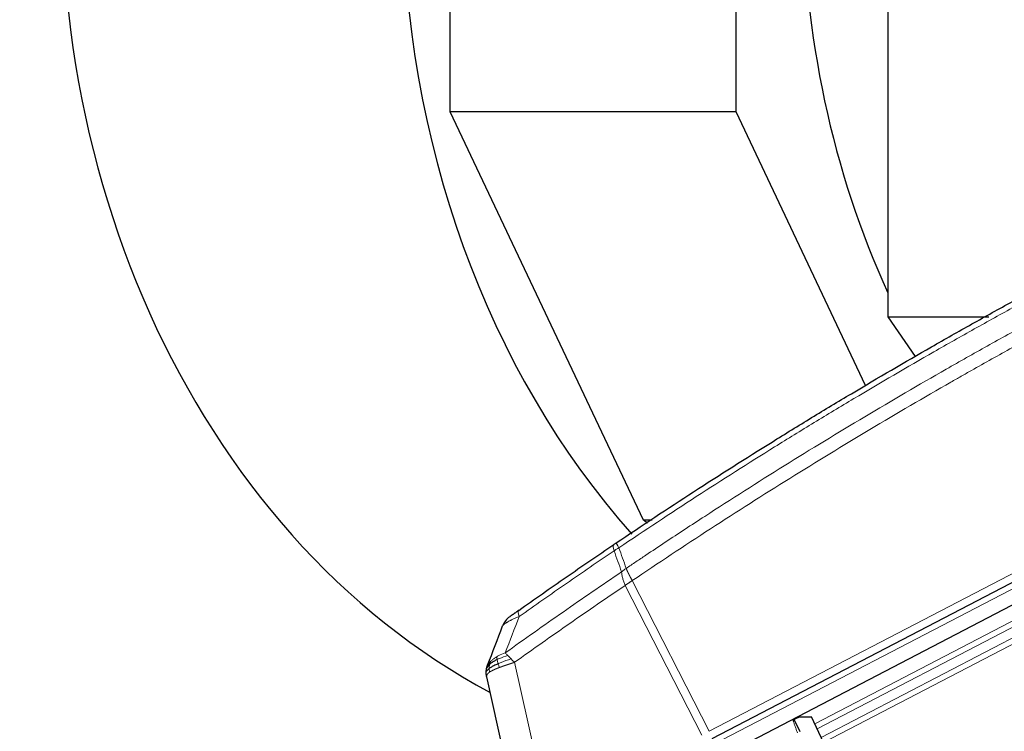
# Model space of a CAD drawing. Header units: inches. Extents: x 0 to 23760, y -13 to 16800.
# Tile 191 of 256: x 10113 to 10601, y 14096 to 14449. Entities that reach past the tile are written whole.
import ezdxf

# ---------------------------------------------------------------- set-up
doc = ezdxf.new("R2010")
doc.units = ezdxf.units.IN
doc.layers.add('1', color=7, linetype='Continuous', true_color=0xffffff)

msp = doc.modelspace()

# ---------------------------------------------------------------- linework, layer by layer
at = {"layer": '1', "color": 2, "linetype": 'Continuous', "lineweight": 25}
for p, q in [((10543.226, 14808.204), (10543.226, 14301.658)), ((10326.429, 14403.312), (10326.429, 14639.205)), ((10468.023, 14403.312), (10468.023, 14639.205)), ((10422.138, 14200.941), (10326.429, 14403.312)), ((10468.023, 14403.312), (10326.429, 14403.312)), ((10532.169, 14267.679), (10468.023, 14403.312)), ((10543.226, 14301.658), (10556.716, 14282.031)), ((10543.226, 14301.658), (10593.152, 14301.658)), ((10556.528, 14282.313), (10556.528, 14281.927)), ((10456.14, 14092.664), (10789.162, 14266.025)), ((10793.82, 14257.175), (10460.618, 14083.722)), ((10424.237, 14199.461), (10422.138, 14200.941)), ((10426.563, 14200.941), (10422.138, 14200.941)), ((10361.53, 14046.756), (10344.572, 14123.252)), ((10499.61, 14103.414), (10496.869, 14102.107)), ((10499.768, 14096.029), (10496.869, 14102.107)), ((10499.61, 14103.414), (10505.368, 14103.39)), ((10556.846, 13995.465), (10505.368, 14103.39))]:
    msp.add_line(p, q, dxfattribs=at)
at = {"layer": '1', "color": 110, "linetype": 'Continuous', "lineweight": 13}
for p, q in [((10454.806, 14096.243), (10786.7, 14269.016)), ((10790.382, 14263.455), (10457.36, 14090.094)), ((10506.995, 14099.979), (10796.598, 14250.737)), ((10797.9, 14248.328), (10508.174, 14097.506)), ((10510.22, 14093.217), (10800.106, 14244.122)), ((10801.407, 14241.715), (10511.398, 14090.747)), ((10416.625, 14170.92), (10454.806, 14096.243)), ((10451.138, 14094.334), (10413.175, 14168.586)), ((10358.405, 14130.442), (10375.177, 14054.791))]:
    msp.add_line(p, q, dxfattribs=at)
at = {"layer": '1', "color": 2, "linetype": 'Continuous', "lineweight": 25}
msp.add_arc((10361.803, 14144.896), 10, 125.47973, 159.02443, dxfattribs=at)
for centre, major_axis, start_param, end_param in [((10486.938, 14510.333), (0, 430.5), 0.0931241, 2.7313831), ((10655.57, 14510.333), (0, 430.5), 0.7563565, 2.3965279), ((10831.621, 14510.333), (0, -403.334), 4.712389, 5.2221124)]:
    msp.add_ellipse(centre, major_axis=major_axis, ratio=0.819152, start_param=start_param, end_param=end_param, dxfattribs=at)
at = {"layer": '1', "color": 110, "linetype": 'Continuous', "lineweight": 13}
for centre, major_axis, ratio, start_param, end_param in [((10413.103, 14180.499), (-5.598, 8.286), 0.2338533, 0, 0.7456374), ((10414.276, 14181.291), (-5.593, 8.289), 0.028642, 0, 0.7574094), ((10366.22, 14148.037), (5.786, -8.156), 0.2320727, 3.1415927, 3.8845507)]:
    msp.add_ellipse(centre, major_axis=major_axis, ratio=ratio, start_param=start_param, end_param=end_param, dxfattribs=at)
at = {"layer": '1', "color": 2, "linetype": 'Continuous', "lineweight": 25}
for points, knots in [([(10408.682, 14189.58), (10421.396, 14198.159), (10446.974, 14215.077), (10472.853, 14231.52), (10492.376, 14243.672), (10498.903, 14247.694), (10511.993, 14255.676), (10518.558, 14259.638), (10538.307, 14271.433), (10551.544, 14279.175), (10568.179, 14288.699), (10571.511, 14290.596), (10578.181, 14294.375), (10588.199, 14300.019), (10598.254, 14305.593), (10618.412, 14316.648), (10645.42, 14331.137), (10686.324, 14352.122), (10713.855, 14365.612), (10727.685, 14372.232)], [0, 0, 0, 0, 0.125, 0.25, 0.25, 0.3125, 0.3125, 0.375, 0.375, 0.5, 0.5, 0.53125, 0.53125, 0.5625, 0.625, 0.625, 0.75, 0.875, 1, 1, 1, 1]), ([(10360.434, 14156.193), (10364.326, 14158.954), (10368.226, 14161.705), (10376.041, 14167.182), (10379.956, 14169.91), (10391.724, 14178.058), (10399.599, 14183.444), (10407.505, 14188.785)], [0, 0, 0, 0, 0.25, 0.25, 0.5, 0.5, 1, 1, 1, 1]), ([(10408.682, 14189.58), (10408.483, 14189.446), (10408.286, 14189.313), (10407.893, 14189.048), (10407.698, 14188.916), (10407.505, 14188.785)], [0, 0, 0, 0, 0.5, 0.5, 1, 1, 1, 1]), ([(10360.434, 14156.193), (10360.362, 14156.142), (10360.29, 14156.091), (10360.146, 14155.989), (10360.075, 14155.938), (10359.862, 14155.787), (10359.721, 14155.687), (10359.443, 14155.489), (10359.305, 14155.392), (10359.034, 14155.199), (10358.9, 14155.104), (10358.635, 14154.916), (10358.505, 14154.823), (10358.313, 14154.687), (10358.249, 14154.641), (10358.124, 14154.552), (10358.061, 14154.508), (10357.877, 14154.377), (10357.758, 14154.292), (10357.529, 14154.129), (10357.418, 14154.05), (10357.26, 14153.937), (10357.182, 14153.882), (10357.107, 14153.829), (10357.058, 14153.793), (10357.033, 14153.776), (10356.913, 14153.69), (10356.824, 14153.627), (10356.575, 14153.45), (10356.436, 14153.351), (10356.296, 14153.251), (10356.27, 14153.232), (10356.221, 14153.198), (10356.199, 14153.182), (10356.137, 14153.138), (10356.103, 14153.114), (10356.05, 14153.076), (10356.03, 14153.062), (10356.005, 14153.044), (10355.998, 14153.039), (10355.999, 14153.039)], [0, 0, 0, 0, 0.0313203, 0.0313203, 0.0626407, 0.0626407, 0.1252814, 0.1252814, 0.1879221, 0.1879221, 0.2505628, 0.2505628, 0.3132035, 0.3132035, 0.3445238, 0.3445238, 0.3758442, 0.3758442, 0.4384849, 0.4384849, 0.5011256, 0.5011256, 0.5324459, 0.5481061, 0.5481061, 0.5637662, 0.5637662, 0.6264069, 0.6264069, 0.7516883, 0.7516883, 0.7830087, 0.7830087, 0.814329, 0.814329, 0.8769697, 0.8769697, 0.9396104, 0.9396104, 1, 1, 1, 1]), ([(10349.722, 14131.812), (10349.527, 14131.718), (10349.337, 14131.623), (10348.594, 14131.239), (10348.077, 14130.941), (10347.139, 14130.336), (10346.718, 14130.029), (10346.225, 14129.619), (10346.108, 14129.517), (10345.996, 14129.415)], [0, 0, 0, 0, 0.125, 0.125, 0.5, 0.5, 0.875, 0.875, 1, 1, 1, 1]), ([(10344.337, 14125.2), (10344.337, 14125.215), (10344.336, 14125.246), (10344.335, 14125.291), (10344.335, 14125.334), (10344.335, 14125.377), (10344.335, 14125.419), (10344.335, 14125.459), (10344.335, 14125.498), (10344.335, 14125.536), (10344.336, 14125.573), (10344.336, 14125.609), (10344.337, 14125.644), (10344.338, 14125.678), (10344.339, 14125.71), (10344.34, 14125.741), (10344.341, 14125.771), (10344.342, 14125.8), (10344.343, 14125.828), (10344.344, 14125.855), (10344.345, 14125.881), (10344.347, 14125.905), (10344.348, 14125.929), (10344.349, 14125.951), (10344.35, 14125.972), (10344.351, 14125.992), (10344.352, 14126.01), (10344.353, 14126.028), (10344.354, 14126.045), (10344.355, 14126.06), (10344.356, 14126.074), (10344.357, 14126.087), (10344.358, 14126.099), (10344.359, 14126.11), (10344.359, 14126.12), (10344.36, 14126.128), (10344.36, 14126.136), (10344.361, 14126.142), (10344.361, 14126.147), (10344.362, 14126.161), (10344.364, 14126.184), (10344.367, 14126.216), (10344.369, 14126.248), (10344.372, 14126.28), (10344.375, 14126.312), (10344.378, 14126.343), (10344.381, 14126.374), (10344.384, 14126.405), (10344.387, 14126.436), (10344.39, 14126.466), (10344.393, 14126.496), (10344.396, 14126.526), (10344.4, 14126.556), (10344.403, 14126.585), (10344.407, 14126.614), (10344.41, 14126.643), (10344.414, 14126.672), (10344.417, 14126.7), (10344.421, 14126.728), (10344.425, 14126.756), (10344.429, 14126.784), (10344.432, 14126.811), (10344.436, 14126.838), (10344.44, 14126.865), (10344.444, 14126.892), (10344.448, 14126.919), (10344.452, 14126.945), (10344.456, 14126.971), (10344.46, 14126.997), (10344.464, 14127.022), (10344.468, 14127.047), (10344.473, 14127.072), (10344.475, 14127.089), (10344.477, 14127.097)], [0, 0, 0, 0, 0.0247661, 0.0489206, 0.0724636, 0.0953949, 0.1177147, 0.1394229, 0.1605195, 0.1810045, 0.2008779, 0.2201398, 0.23879, 0.2568287, 0.2742558, 0.2910713, 0.3072753, 0.3228676, 0.3378484, 0.3522176, 0.3659752, 0.3791212, 0.3916556, 0.4035785, 0.4148897, 0.4255894, 0.4356775, 0.445154, 0.454019, 0.4622723, 0.4699141, 0.4769443, 0.4833629, 0.48917, 0.4943654, 0.4989493, 0.5029216, 0.5062824, 0.5090316, 0.5111692, 0.5284651, 0.5456049, 0.5625886, 0.5794163, 0.5960881, 0.612604, 0.6289642, 0.6451687, 0.6612176, 0.6771111, 0.6928491, 0.7084319, 0.7238594, 0.7391318, 0.7542492, 0.7692118, 0.7840195, 0.7986726, 0.8131712, 0.8275153, 0.8417051, 0.8557408, 0.8696224, 0.8833501, 0.8969241, 0.9103445, 0.9236114, 0.936725, 0.9496856, 0.9624932, 0.975148, 0.9876502, 1, 1, 1, 1]), ([(10344.572, 14123.252), (10344.57, 14123.26), (10344.566, 14123.278), (10344.56, 14123.303), (10344.555, 14123.33), (10344.549, 14123.356), (10344.543, 14123.383), (10344.538, 14123.41), (10344.532, 14123.437), (10344.527, 14123.465), (10344.521, 14123.493), (10344.516, 14123.521), (10344.51, 14123.55), (10344.505, 14123.578), (10344.499, 14123.607), (10344.494, 14123.637), (10344.489, 14123.666), (10344.484, 14123.696), (10344.478, 14123.726), (10344.473, 14123.756), (10344.468, 14123.787), (10344.463, 14123.818), (10344.458, 14123.849), (10344.453, 14123.881), (10344.448, 14123.913), (10344.443, 14123.945), (10344.439, 14123.977), (10344.434, 14124.01), (10344.429, 14124.043), (10344.425, 14124.076), (10344.42, 14124.109), (10344.416, 14124.143), (10344.412, 14124.177), (10344.407, 14124.211), (10344.403, 14124.246), (10344.399, 14124.281), (10344.395, 14124.316), (10344.391, 14124.351), (10344.388, 14124.387), (10344.384, 14124.423), (10344.38, 14124.459), (10344.377, 14124.496), (10344.374, 14124.532), (10344.37, 14124.569), (10344.367, 14124.607), (10344.364, 14124.644), (10344.361, 14124.682), (10344.359, 14124.72), (10344.356, 14124.759), (10344.354, 14124.798), (10344.351, 14124.837), (10344.349, 14124.876), (10344.347, 14124.916), (10344.345, 14124.955), (10344.343, 14124.995), (10344.342, 14125.036), (10344.34, 14125.076), (10344.339, 14125.117), (10344.338, 14125.159), (10344.337, 14125.186), (10344.337, 14125.2)], [0, 0, 0, 0, 0.0121901, 0.0245516, 0.0370849, 0.0497905, 0.0626689, 0.0757204, 0.0889455, 0.1023447, 0.1159182, 0.1296666, 0.14359, 0.1576889, 0.1719636, 0.1864145, 0.2010418, 0.2158458, 0.2308268, 0.2459852, 0.261321, 0.2768347, 0.2925265, 0.3083966, 0.3244452, 0.3406727, 0.357079, 0.3736646, 0.3904296, 0.4073742, 0.4244986, 0.4418029, 0.4592875, 0.4769523, 0.4947976, 0.5128236, 0.5310305, 0.5494183, 0.5679872, 0.5867374, 0.605669, 0.6247822, 0.644077, 0.6635537, 0.6832123, 0.7030529, 0.7230758, 0.7432809, 0.7636685, 0.7842385, 0.8049912, 0.8259267, 0.8470449, 0.8683461, 0.8898303, 0.9114976, 0.9333482, 0.955382, 0.9775993, 1, 1, 1, 1]), ([(10344.477, 14127.097), (10344.479, 14127.108), (10344.482, 14127.129), (10344.488, 14127.161), (10344.494, 14127.193), (10344.499, 14127.225), (10344.505, 14127.256), (10344.511, 14127.288), (10344.517, 14127.319), (10344.523, 14127.351), (10344.53, 14127.382), (10344.536, 14127.413), (10344.542, 14127.444), (10344.549, 14127.475), (10344.555, 14127.506), (10344.562, 14127.537), (10344.569, 14127.567), (10344.575, 14127.598), (10344.582, 14127.628), (10344.589, 14127.659), (10344.596, 14127.689), (10344.603, 14127.719), (10344.61, 14127.749), (10344.618, 14127.779), (10344.625, 14127.809), (10344.632, 14127.839), (10344.64, 14127.868), (10344.647, 14127.898), (10344.655, 14127.927), (10344.663, 14127.957), (10344.67, 14127.986), (10344.678, 14128.015), (10344.686, 14128.044), (10344.694, 14128.073), (10344.702, 14128.102), (10344.71, 14128.131), (10344.718, 14128.159), (10344.726, 14128.188), (10344.735, 14128.216), (10344.743, 14128.244), (10344.751, 14128.273), (10344.76, 14128.301), (10344.768, 14128.329), (10344.777, 14128.357), (10344.785, 14128.384), (10344.794, 14128.412), (10344.803, 14128.44), (10344.811, 14128.467), (10344.82, 14128.495), (10344.829, 14128.522), (10344.838, 14128.549), (10344.847, 14128.576), (10344.856, 14128.603), (10344.865, 14128.63), (10344.874, 14128.657), (10344.883, 14128.684), (10344.893, 14128.71), (10344.902, 14128.737), (10344.911, 14128.763), (10344.921, 14128.789), (10344.93, 14128.815), (10344.94, 14128.842), (10344.949, 14128.867), (10344.959, 14128.893), (10344.968, 14128.919), (10344.978, 14128.945), (10344.987, 14128.97), (10344.994, 14128.987), (10344.997, 14128.996)], [0, 0, 0, 0, 0.0185022, 0.0368847, 0.0551481, 0.073293, 0.0913199, 0.1092294, 0.1270222, 0.1446988, 0.1622598, 0.1797059, 0.1970378, 0.2142561, 0.2313614, 0.2483544, 0.265236, 0.2820066, 0.2986672, 0.3152184, 0.331661, 0.3479958, 0.3642235, 0.380345, 0.3963611, 0.4122725, 0.4280803, 0.4437851, 0.459388, 0.4748898, 0.4902915, 0.5055939, 0.5207981, 0.535905, 0.5509156, 0.565831, 0.5806521, 0.5953801, 0.6100159, 0.6245607, 0.6390157, 0.6533819, 0.6676604, 0.6818526, 0.6959596, 0.7099825, 0.7239227, 0.7377815, 0.75156, 0.7652597, 0.7788818, 0.7924277, 0.8058989, 0.8192966, 0.8326224, 0.8458776, 0.8590638, 0.8721825, 0.8852351, 0.8982233, 0.9111485, 0.9240124, 0.9368166, 0.9495628, 0.9622525, 0.9748874, 0.9874694, 1, 1, 1, 1]), ([(10350.207, 14129.739), (10349.972, 14129.637), (10349.743, 14129.535), (10348.85, 14129.129), (10348.232, 14128.826), (10347.124, 14128.228), (10346.632, 14127.932), (10346.069, 14127.546), (10345.936, 14127.45), (10345.811, 14127.355)], [0, 0, 0, 0, 0.125, 0.125, 0.5, 0.5, 0.875, 0.875, 1, 1, 1, 1])]:
    msp.add_open_spline(points, degree=3, knots=knots, dxfattribs=at)
at = {"layer": '1', "color": 110, "linetype": 'Continuous', "lineweight": 13}
for points, knots in [([(10728.646, 14369.642), (10714.833, 14363.03), (10687.338, 14349.555), (10646.486, 14328.595), (10619.512, 14314.122), (10599.379, 14303.081), (10589.337, 14297.513), (10579.332, 14291.875), (10572.67, 14288.101), (10569.343, 14286.206), (10552.729, 14276.693), (10539.508, 14268.96), (10519.784, 14257.179), (10513.228, 14253.222), (10500.154, 14245.249), (10493.636, 14241.232), (10474.138, 14229.094), (10448.291, 14212.671), (10422.745, 14195.772), (10410.048, 14187.204)], [0, 0, 0, 0, 0.125, 0.25, 0.375, 0.375, 0.4375, 0.46875, 0.46875, 0.5, 0.5, 0.625, 0.625, 0.6875, 0.6875, 0.75, 0.75, 0.875, 1, 1, 1, 1]), ([(10413.617, 14176.982), (10415.229, 14178.072), (10416.842, 14179.16), (10420.071, 14181.333), (10424.918, 14184.586), (10436.254, 14192.136), (10446.013, 14198.538), (10465.589, 14211.247), (10491.845, 14227.945), (10531.69, 14252.246), (10558.561, 14267.951), (10573.763, 14276.645), (10575.453, 14277.609), (10578.836, 14279.533), (10583.913, 14282.413), (10595.783, 14289.092), (10605.998, 14294.744), (10614.532, 14299.415), (10616.24, 14300.347), (10619.658, 14302.207), (10624.789, 14304.991), (10636.781, 14311.445), (10647.097, 14316.903), (10667.779, 14327.722), (10695.487, 14341.887), (10723.46, 14355.531), (10737.513, 14362.222)], [0, 0, 0, 0, 0.015625, 0.015625, 0.03125, 0.0625, 0.125, 0.125, 0.25, 0.375, 0.5, 0.5, 0.515625, 0.515625, 0.53125, 0.5625, 0.625, 0.625, 0.640625, 0.640625, 0.65625, 0.6875, 0.75, 0.75, 0.875, 1, 1, 1, 1]), ([(10739.294, 14355.606), (10725.294, 14348.933), (10697.426, 14335.327), (10669.822, 14321.203), (10649.219, 14310.415), (10638.941, 14304.972), (10626.995, 14298.537), (10621.884, 14295.761), (10618.479, 14293.906), (10616.777, 14292.977), (10608.275, 14288.32), (10598.099, 14282.684), (10586.273, 14276.025), (10581.215, 14273.154), (10577.845, 14271.235), (10576.162, 14270.274), (10561.018, 14261.606), (10534.249, 14245.949), (10494.556, 14221.723), (10455.322, 14196.755), (10429.473, 14179.614), (10416.625, 14170.92)], [0, 0, 0, 0, 0.125, 0.25, 0.25, 0.3125, 0.34375, 0.359375, 0.359375, 0.375, 0.375, 0.4375, 0.46875, 0.484375, 0.484375, 0.5, 0.5, 0.625, 0.75, 0.875, 1, 1, 1, 1]), ([(10407.676, 14185.698), (10399.783, 14180.362), (10391.919, 14174.98), (10380.17, 14166.84), (10376.261, 14164.115), (10368.458, 14158.642), (10364.564, 14155.894), (10360.678, 14153.135)], [0, 0, 0, 0, 0.5, 0.5, 0.75, 0.75, 1, 1, 1, 1]), ([(10353.716, 14135.087), (10358.471, 14138.502), (10363.237, 14141.9), (10372.793, 14148.662), (10377.582, 14152.026), (10391.985, 14162.065), (10401.633, 14168.689), (10411.326, 14175.244)], [0, 0, 0, 0, 0.25, 0.25, 0.5, 0.5, 1, 1, 1, 1]), ([(10413.617, 14176.982), (10413.215, 14176.718), (10412.829, 14176.431), (10412.07, 14175.841), (10411.698, 14175.538), (10411.326, 14175.244)], [0, 0, 0, 0, 0.5, 0.5, 1, 1, 1, 1]), ([(10411.326, 14175.244), (10411.36, 14174.761), (10411.43, 14174.251), (10411.634, 14173.187), (10411.768, 14172.634), (10412.09, 14171.503), (10412.278, 14170.924), (10412.697, 14169.757), (10412.929, 14169.17), (10413.175, 14168.586)], [0, 0, 0, 0, 0.25, 0.25, 0.5, 0.5, 0.75, 0.75, 1, 1, 1, 1]), ([(10413.617, 14176.982), (10413.622, 14176.97), (10413.631, 14176.947), (10413.645, 14176.913), (10413.66, 14176.878), (10413.675, 14176.843), (10413.69, 14176.807), (10413.706, 14176.77), (10413.721, 14176.734), (10413.737, 14176.696), (10413.754, 14176.659), (10413.77, 14176.62), (10413.787, 14176.582), (10413.804, 14176.543), (10413.821, 14176.503), (10413.839, 14176.463), (10413.857, 14176.422), (10413.875, 14176.381), (10413.894, 14176.34), (10413.913, 14176.298), (10413.932, 14176.255), (10413.951, 14176.212), (10413.971, 14176.168), (10413.991, 14176.124), (10414.011, 14176.08), (10414.032, 14176.035), (10414.053, 14175.989), (10414.074, 14175.943), (10414.095, 14175.896), (10414.117, 14175.849), (10414.14, 14175.801), (10414.162, 14175.753), (10414.185, 14175.705), (10414.208, 14175.655), (10414.231, 14175.605), (10414.255, 14175.555), (10414.279, 14175.504), (10414.304, 14175.453), (10414.329, 14175.401), (10414.354, 14175.348), (10414.379, 14175.295), (10414.405, 14175.242), (10414.431, 14175.188), (10414.458, 14175.133), (10414.484, 14175.078), (10414.512, 14175.022), (10414.539, 14174.965), (10414.567, 14174.909), (10414.595, 14174.851), (10414.624, 14174.793), (10414.652, 14174.734), (10414.682, 14174.675), (10414.711, 14174.616), (10414.741, 14174.555), (10414.771, 14174.494), (10414.802, 14174.433), (10414.833, 14174.371), (10414.864, 14174.309), (10414.896, 14174.246), (10414.93, 14174.177), (10414.967, 14174.104), (10415.006, 14174.027), (10415.046, 14173.949), (10415.086, 14173.87), (10415.126, 14173.792), (10415.166, 14173.713), (10415.206, 14173.634), (10415.247, 14173.554), (10415.288, 14173.475), (10415.329, 14173.395), (10415.37, 14173.315), (10415.411, 14173.234), (10415.453, 14173.154), (10415.494, 14173.073), (10415.536, 14172.992), (10415.578, 14172.911), (10415.62, 14172.829), (10415.663, 14172.748), (10415.705, 14172.666), (10415.748, 14172.584), (10415.791, 14172.502), (10415.834, 14172.42), (10415.877, 14172.337), (10415.92, 14172.255), (10415.963, 14172.172), (10416.007, 14172.089), (10416.05, 14172.006), (10416.094, 14171.923), (10416.138, 14171.84), (10416.182, 14171.757), (10416.226, 14171.673), (10416.27, 14171.59), (10416.314, 14171.506), (10416.358, 14171.423), (10416.403, 14171.339), (10416.447, 14171.255), (10416.491, 14171.172), (10416.536, 14171.088), (10416.581, 14171.004), (10416.61, 14170.948), (10416.625, 14170.92)], [0, 0, 0, 0, 0.0069372, 0.0139334, 0.0209887, 0.028103, 0.0352764, 0.0425088, 0.0498003, 0.0571509, 0.0645605, 0.0720292, 0.0795569, 0.0871437, 0.0947896, 0.1024945, 0.1102584, 0.1180815, 0.1259636, 0.1339048, 0.141905, 0.1499643, 0.1580827, 0.1662601, 0.1744966, 0.1827922, 0.1911468, 0.1995605, 0.2080333, 0.2165651, 0.225156, 0.233806, 0.2425151, 0.2512832, 0.2601104, 0.2689967, 0.277942, 0.2869465, 0.29601, 0.3051325, 0.3143142, 0.3235549, 0.3328547, 0.3422136, 0.3516315, 0.3611085, 0.3706446, 0.3802398, 0.3898941, 0.3996074, 0.4093798, 0.4192113, 0.4291019, 0.4390515, 0.4490602, 0.459128, 0.4692549, 0.4794409, 0.4896859, 0.4999901, 0.5124905, 0.524991, 0.5374914, 0.5499918, 0.5624922, 0.5749926, 0.587493, 0.5999934, 0.6124937, 0.6249941, 0.6374944, 0.6499948, 0.6624951, 0.6749954, 0.6874957, 0.699996, 0.7124963, 0.7249966, 0.7374968, 0.7499971, 0.7624973, 0.7749976, 0.7874978, 0.799998, 0.8124982, 0.8249984, 0.8374986, 0.8499988, 0.8624989, 0.8749991, 0.8874992, 0.8999993, 0.9124995, 0.9249996, 0.9374997, 0.9499998, 0.9624998, 0.9749999, 0.9875, 1, 1, 1, 1]), ([(10416.625, 14170.92), (10416.614, 14170.913), (10416.575, 14170.887), (10416.489, 14170.83), (10416.349, 14170.739), (10416.156, 14170.612), (10415.91, 14170.45), (10415.611, 14170.252), (10415.26, 14170.02), (10414.959, 14169.821), (10414.729, 14169.667), (10414.585, 14169.571), (10414.446, 14169.477), (10414.311, 14169.386), (10414.18, 14169.296), (10414.053, 14169.209), (10413.929, 14169.124), (10413.81, 14169.041), (10413.695, 14168.96), (10413.583, 14168.881), (10413.475, 14168.804), (10413.372, 14168.73), (10413.272, 14168.657), (10413.207, 14168.61), (10413.175, 14168.586)], [0, 0, 0, 0, 0.0092499, 0.0337179, 0.073404, 0.128308, 0.1984299, 0.2837694, 0.3843264, 0.5001005, 0.5424888, 0.5838484, 0.6241794, 0.6634821, 0.7017567, 0.7390032, 0.7752221, 0.8104134, 0.8445775, 0.8777146, 0.909825, 0.9409091, 0.9709673, 1, 1, 1, 1]), ([(10413.175, 14168.586), (10403.964, 14162.354), (10394.794, 14156.058), (10381.101, 14146.522), (10376.547, 14143.328), (10367.46, 14136.908), (10362.928, 14133.682), (10358.405, 14130.442)], [0, 0, 0, 0, 0.5, 0.5, 0.75, 0.75, 1, 1, 1, 1]), ([(10360.678, 14153.135), (10360.111, 14152.902), (10359.564, 14152.672), (10358.512, 14152.214), (10358.008, 14151.987), (10357.285, 14151.651), (10356.992, 14151.512), (10356.707, 14151.373), (10356.594, 14151.318), (10356.538, 14151.29), (10356.371, 14151.208), (10356.262, 14151.153), (10355.726, 14150.882), (10355.329, 14150.671), (10354.875, 14150.416), (10354.786, 14150.365), (10354.656, 14150.289), (10354.613, 14150.264), (10354.529, 14150.215), (10354.487, 14150.19), (10354.282, 14150.067), (10354.128, 14149.971), (10353.695, 14149.69), (10353.445, 14149.512), (10353.208, 14149.323), (10353.182, 14149.302), (10353.132, 14149.261), (10353.107, 14149.24), (10353.036, 14149.179), (10352.991, 14149.139), (10352.864, 14149.022), (10352.79, 14148.946), (10352.598, 14148.729), (10352.512, 14148.597), (10352.465, 14148.475)], [0, 0, 0, 0, 0.125, 0.125, 0.25, 0.25, 0.3125, 0.328125, 0.328125, 0.34375, 0.34375, 0.375, 0.375, 0.5, 0.5, 0.53125, 0.53125, 0.546875, 0.546875, 0.5625, 0.5625, 0.625, 0.625, 0.75, 0.75, 0.765625, 0.765625, 0.78125, 0.78125, 0.8125, 0.8125, 0.875, 0.875, 1, 1, 1, 1]), ([(10353.716, 14135.087), (10352.601, 14134.76), (10351.503, 14134.294), (10350.154, 14133.574), (10349.826, 14133.386), (10349.509, 14133.192)], [0, 0, 0, 0, 0.75, 0.75, 1, 1, 1, 1]), ([(10355.047, 14133.743), (10354.925, 14133.867), (10354.805, 14133.988), (10354.513, 14134.284), (10354.344, 14134.455), (10354.02, 14134.782), (10353.865, 14134.939), (10353.716, 14135.087)], [0, 0, 0, 0, 0.25, 0.25, 0.625, 0.625, 1, 1, 1, 1]), ([(10346.39, 14130.784), (10346.196, 14130.593), (10346.02, 14130.407), (10345.393, 14129.704), (10345.099, 14129.262), (10344.997, 14128.996)], [0, 0, 0, 0, 0.25, 0.25, 1, 1, 1, 1]), ([(10345.996, 14129.415), (10346.026, 14129.57), (10346.059, 14129.718), (10346.144, 14130.061), (10346.199, 14130.245), (10346.303, 14130.557), (10346.352, 14130.687), (10346.39, 14130.784)], [0, 0, 0, 0, 0.25, 0.25, 0.625, 0.625, 1, 1, 1, 1]), ([(10349.509, 14133.192), (10349.351, 14133.095), (10349.196, 14132.997), (10348.587, 14132.6), (10348.159, 14132.293), (10347.372, 14131.679), (10347.014, 14131.372), (10346.589, 14130.978), (10346.488, 14130.88), (10346.39, 14130.784)], [0, 0, 0, 0, 0.125, 0.125, 0.5, 0.5, 0.875, 0.875, 1, 1, 1, 1]), ([(10349.722, 14131.812), (10349.695, 14131.967), (10349.672, 14132.115), (10349.622, 14132.459), (10349.598, 14132.643), (10349.554, 14132.958), (10349.533, 14133.09), (10349.509, 14133.192)], [0, 0, 0, 0, 0.25, 0.25, 0.625, 0.625, 1, 1, 1, 1]), ([(10355.047, 14133.743), (10353.594, 14133.36), (10352.2, 14132.888), (10350.517, 14132.182), (10350.111, 14132), (10349.722, 14131.812)], [0, 0, 0, 0, 0.75, 0.75, 1, 1, 1, 1]), ([(10350.207, 14129.739), (10350.18, 14129.827), (10350.154, 14129.916), (10350.052, 14130.273), (10349.983, 14130.544), (10349.861, 14131.072), (10349.808, 14131.33), (10349.749, 14131.655), (10349.735, 14131.734), (10349.722, 14131.812)], [0, 0, 0, 0, 0.125, 0.125, 0.5, 0.5, 0.875, 0.875, 1, 1, 1, 1]), ([(10356.631, 14132.155), (10354.891, 14131.571), (10353.202, 14130.962), (10351.167, 14130.147), (10350.676, 14129.943), (10350.207, 14129.739)], [0, 0, 0, 0, 0.75, 0.75, 1, 1, 1, 1]), ([(10358.405, 14130.442), (10358.383, 14130.434), (10358.339, 14130.42), (10358.273, 14130.399), (10358.208, 14130.377), (10358.142, 14130.356), (10358.077, 14130.335), (10358.013, 14130.313), (10357.948, 14130.292), (10357.884, 14130.271), (10357.82, 14130.25), (10357.756, 14130.23), (10357.693, 14130.209), (10357.63, 14130.188), (10357.567, 14130.168), (10357.505, 14130.147), (10357.443, 14130.127), (10357.381, 14130.107), (10357.319, 14130.087), (10357.258, 14130.066), (10357.197, 14130.046), (10357.136, 14130.026), (10357.076, 14130.007), (10357.016, 14129.987), (10356.956, 14129.967), (10356.896, 14129.948), (10356.837, 14129.928), (10356.778, 14129.909), (10356.719, 14129.889), (10356.661, 14129.87), (10356.602, 14129.851), (10356.544, 14129.832), (10356.487, 14129.813), (10356.43, 14129.794), (10356.373, 14129.775), (10356.316, 14129.756), (10356.259, 14129.738), (10356.203, 14129.719), (10356.147, 14129.701), (10356.092, 14129.682), (10356.036, 14129.664), (10355.981, 14129.646), (10355.927, 14129.628), (10355.872, 14129.61), (10355.818, 14129.592), (10355.764, 14129.574), (10355.711, 14129.556), (10355.657, 14129.538), (10355.604, 14129.521), (10355.551, 14129.503), (10355.499, 14129.486), (10355.447, 14129.468), (10355.395, 14129.451), (10355.343, 14129.434), (10355.292, 14129.417), (10355.241, 14129.399), (10355.19, 14129.383), (10355.139, 14129.366), (10355.089, 14129.349), (10355.039, 14129.332), (10354.989, 14129.316), (10354.94, 14129.299), (10354.891, 14129.283), (10354.842, 14129.266), (10354.793, 14129.25), (10354.745, 14129.234), (10354.697, 14129.217), (10354.649, 14129.201), (10354.602, 14129.185), (10354.554, 14129.17), (10354.507, 14129.154), (10354.461, 14129.138), (10354.414, 14129.122), (10354.368, 14129.107), (10354.322, 14129.091), (10354.277, 14129.076), (10354.231, 14129.061), (10354.186, 14129.045), (10354.142, 14129.03), (10354.097, 14129.015), (10354.053, 14129), (10354.009, 14128.985), (10353.965, 14128.97), (10353.922, 14128.956), (10353.878, 14128.941), (10353.835, 14128.926), (10353.793, 14128.912), (10353.75, 14128.897), (10353.708, 14128.883), (10353.666, 14128.869), (10353.625, 14128.855), (10353.583, 14128.84), (10353.542, 14128.826), (10353.501, 14128.812), (10353.461, 14128.798), (10353.421, 14128.785), (10353.38, 14128.771), (10353.341, 14128.757), (10353.301, 14128.744), (10353.262, 14128.73), (10353.223, 14128.717), (10353.184, 14128.703), (10353.145, 14128.69), (10353.107, 14128.677), (10353.069, 14128.664), (10353.031, 14128.651), (10352.994, 14128.638), (10352.957, 14128.625), (10352.92, 14128.612), (10352.883, 14128.599), (10352.846, 14128.587), (10352.81, 14128.574), (10352.774, 14128.562), (10352.738, 14128.549), (10352.703, 14128.537), (10352.667, 14128.524), (10352.632, 14128.512), (10352.597, 14128.5), (10352.563, 14128.488), (10352.529, 14128.476), (10352.494, 14128.464), (10352.461, 14128.452), (10352.427, 14128.441), (10352.394, 14128.429), (10352.361, 14128.417), (10352.328, 14128.406), (10352.295, 14128.394), (10352.263, 14128.383), (10352.23, 14128.371), (10352.199, 14128.36), (10352.167, 14128.349), (10352.135, 14128.338), (10352.104, 14128.327), (10352.073, 14128.316), (10352.042, 14128.305), (10352.012, 14128.294), (10351.982, 14128.283), (10351.951, 14128.273), (10351.922, 14128.262), (10351.892, 14128.251), (10351.863, 14128.241), (10351.833, 14128.231), (10351.805, 14128.22), (10351.776, 14128.21), (10351.747, 14128.2), (10351.719, 14128.19), (10351.691, 14128.18), (10351.663, 14128.17), (10351.636, 14128.16), (10351.608, 14128.15), (10351.581, 14128.14), (10351.554, 14128.13), (10351.528, 14128.121), (10351.501, 14128.111), (10351.475, 14128.102), (10351.449, 14128.092), (10351.423, 14128.083), (10351.397, 14128.073), (10351.372, 14128.064), (10351.347, 14128.055), (10351.322, 14128.046), (10351.297, 14128.037), (10351.272, 14128.028), (10351.248, 14128.019), (10351.224, 14128.01), (10351.2, 14128.001), (10351.176, 14127.993), (10351.153, 14127.984), (10351.13, 14127.975), (10351.107, 14127.967), (10351.084, 14127.958), (10351.061, 14127.95), (10351.039, 14127.942), (10351.016, 14127.934), (10350.994, 14127.925), (10350.973, 14127.917), (10350.951, 14127.909), (10350.93, 14127.901), (10350.915, 14127.896), (10350.908, 14127.893)], [0, 0, 0, 0, 0.0080212, 0.0160154, 0.0239827, 0.0319231, 0.0398365, 0.0477229, 0.0555824, 0.0634149, 0.0712205, 0.0789992, 0.0867509, 0.0944756, 0.1021734, 0.1098443, 0.1174881, 0.1251051, 0.1326951, 0.1402581, 0.1477942, 0.1553034, 0.1627856, 0.1702408, 0.1776691, 0.1850704, 0.1924448, 0.1997923, 0.2071128, 0.2144063, 0.2216729, 0.2289126, 0.2361253, 0.243311, 0.2504698, 0.2576016, 0.2647065, 0.2717845, 0.2788355, 0.2858595, 0.2928566, 0.2998268, 0.30677, 0.3136862, 0.3205755, 0.3274379, 0.3342733, 0.3410817, 0.3478632, 0.3546178, 0.3613454, 0.3680461, 0.3747198, 0.3813665, 0.3879863, 0.3945792, 0.4011451, 0.4076841, 0.4141961, 0.4206811, 0.4271393, 0.4335704, 0.4399746, 0.4463519, 0.4527022, 0.4590256, 0.465322, 0.4715915, 0.477834, 0.4840496, 0.4902382, 0.4963999, 0.5025346, 0.5086424, 0.5147232, 0.5207771, 0.526804, 0.532804, 0.5387771, 0.5447232, 0.5506423, 0.5565345, 0.5623997, 0.568238, 0.5740494, 0.5798338, 0.5855912, 0.5913217, 0.5970253, 0.6027019, 0.6083515, 0.6139742, 0.61957, 0.6251388, 0.6306807, 0.6361956, 0.6416836, 0.6471446, 0.6525787, 0.6579858, 0.663366, 0.6687192, 0.6740455, 0.6793448, 0.6846172, 0.6898627, 0.6950812, 0.7002727, 0.7054373, 0.710575, 0.7156857, 0.7207694, 0.7258262, 0.7308561, 0.735859, 0.740835, 0.745784, 0.7507061, 0.7556012, 0.7604694, 0.7653107, 0.7701249, 0.7749123, 0.7796727, 0.7844061, 0.7891127, 0.7937922, 0.7984448, 0.8030705, 0.8076692, 0.812241, 0.8167858, 0.8213037, 0.8257947, 0.8302587, 0.8346957, 0.8391058, 0.843489, 0.8478452, 0.8521745, 0.8564768, 0.8607522, 0.8650006, 0.8692221, 0.8734166, 0.8775842, 0.8817249, 0.8858386, 0.8899254, 0.8939852, 0.8980181, 0.902024, 0.906003, 0.909955, 0.9138802, 0.9177783, 0.9216495, 0.9254938, 0.9293111, 0.9331015, 0.936865, 0.9406015, 0.944311, 0.9479937, 0.9516493, 0.9552781, 0.9588799, 0.9624547, 0.9660026, 0.9695236, 0.9730176, 0.9764847, 0.9799249, 0.9833381, 0.9867243, 0.9900837, 0.993416, 0.9967215, 1, 1, 1, 1]), ([(10356.631, 14132.155), (10356.56, 14132.224), (10356.491, 14132.294), (10356.213, 14132.569), (10356.009, 14132.773), (10355.612, 14133.171), (10355.419, 14133.366), (10355.17, 14133.618), (10355.108, 14133.681), (10355.047, 14133.743)], [0, 0, 0, 0, 0.125, 0.125, 0.5, 0.5, 0.875, 0.875, 1, 1, 1, 1]), ([(10358.405, 14130.442), (10357.944, 14130.875), (10357.494, 14131.308), (10356.915, 14131.875), (10356.772, 14132.015), (10356.631, 14132.155)], [0, 0, 0, 0, 0.75, 0.75, 1, 1, 1, 1]), ([(10345.811, 14127.355), (10345.56, 14127.164), (10345.341, 14126.976), (10344.594, 14126.234), (10344.326, 14125.704), (10344.337, 14125.2)], [0, 0, 0, 0, 0.25, 0.25, 1, 1, 1, 1]), ([(10345.996, 14129.415), (10345.773, 14129.211), (10345.573, 14129.007), (10344.872, 14128.203), (10344.566, 14127.619), (10344.477, 14127.097)], [0, 0, 0, 0, 0.25, 0.25, 1, 1, 1, 1]), ([(10345.941, 14125.562), (10345.932, 14125.555), (10345.915, 14125.543), (10345.889, 14125.525), (10345.863, 14125.506), (10345.837, 14125.488), (10345.812, 14125.47), (10345.787, 14125.451), (10345.762, 14125.433), (10345.738, 14125.415), (10345.713, 14125.396), (10345.689, 14125.378), (10345.666, 14125.36), (10345.642, 14125.342), (10345.619, 14125.324), (10345.596, 14125.305), (10345.573, 14125.287), (10345.551, 14125.269), (10345.529, 14125.251), (10345.507, 14125.233), (10345.486, 14125.215), (10345.464, 14125.197), (10345.443, 14125.179), (10345.422, 14125.161), (10345.402, 14125.143), (10345.381, 14125.125), (10345.361, 14125.107), (10345.342, 14125.089), (10345.322, 14125.071), (10345.303, 14125.053), (10345.284, 14125.035), (10345.265, 14125.017), (10345.247, 14124.999), (10345.228, 14124.982), (10345.21, 14124.964), (10345.193, 14124.946), (10345.175, 14124.928), (10345.158, 14124.91), (10345.141, 14124.893), (10345.124, 14124.875), (10345.108, 14124.857), (10345.091, 14124.839), (10345.075, 14124.822), (10345.06, 14124.804), (10345.044, 14124.786), (10345.029, 14124.769), (10345.014, 14124.751), (10344.999, 14124.733), (10344.985, 14124.716), (10344.97, 14124.698), (10344.956, 14124.681), (10344.943, 14124.663), (10344.929, 14124.645), (10344.916, 14124.628), (10344.903, 14124.61), (10344.89, 14124.593), (10344.877, 14124.575), (10344.865, 14124.558), (10344.853, 14124.54), (10344.841, 14124.523), (10344.829, 14124.505), (10344.818, 14124.488), (10344.807, 14124.47), (10344.796, 14124.453), (10344.785, 14124.436), (10344.775, 14124.418), (10344.765, 14124.401), (10344.755, 14124.383), (10344.745, 14124.366), (10344.735, 14124.349), (10344.726, 14124.331), (10344.717, 14124.314), (10344.708, 14124.297), (10344.7, 14124.279), (10344.691, 14124.262), (10344.683, 14124.245), (10344.675, 14124.227), (10344.667, 14124.21), (10344.66, 14124.193), (10344.653, 14124.176), (10344.646, 14124.158), (10344.639, 14124.141), (10344.632, 14124.124), (10344.626, 14124.107), (10344.62, 14124.089), (10344.614, 14124.072), (10344.608, 14124.055), (10344.603, 14124.038), (10344.597, 14124.021), (10344.592, 14124.003), (10344.587, 14123.986), (10344.583, 14123.969), (10344.578, 14123.952), (10344.574, 14123.935), (10344.57, 14123.918), (10344.566, 14123.9), (10344.563, 14123.883), (10344.559, 14123.866), (10344.556, 14123.849), (10344.553, 14123.832), (10344.55, 14123.815), (10344.548, 14123.798), (10344.546, 14123.781), (10344.543, 14123.763), (10344.542, 14123.746), (10344.54, 14123.729), (10344.538, 14123.712), (10344.537, 14123.695), (10344.536, 14123.678), (10344.535, 14123.661), (10344.534, 14123.644), (10344.534, 14123.627), (10344.533, 14123.61), (10344.533, 14123.593), (10344.533, 14123.576), (10344.534, 14123.559), (10344.534, 14123.541), (10344.535, 14123.524), (10344.536, 14123.507), (10344.537, 14123.49), (10344.538, 14123.473), (10344.54, 14123.456), (10344.541, 14123.439), (10344.543, 14123.422), (10344.545, 14123.405), (10344.547, 14123.388), (10344.55, 14123.371), (10344.552, 14123.354), (10344.555, 14123.337), (10344.558, 14123.32), (10344.561, 14123.303), (10344.564, 14123.286), (10344.568, 14123.269), (10344.57, 14123.257), (10344.572, 14123.252)], [0, 0, 0, 0, 0.0081592, 0.0163092, 0.0244501, 0.0325819, 0.0407045, 0.0488181, 0.0569225, 0.0650178, 0.0731041, 0.0811812, 0.0892493, 0.0973083, 0.1053581, 0.113399, 0.1214307, 0.1294534, 0.137467, 0.1454716, 0.1534671, 0.1614536, 0.169431, 0.1773994, 0.1853588, 0.1933091, 0.2012504, 0.2091827, 0.217106, 0.2250203, 0.2329256, 0.2408219, 0.2487092, 0.2565875, 0.2644568, 0.2723172, 0.2801686, 0.288011, 0.2958444, 0.303669, 0.3114845, 0.3192911, 0.3270888, 0.3348775, 0.3426574, 0.3504282, 0.3581902, 0.3659433, 0.3736874, 0.3814227, 0.389149, 0.3968665, 0.4045751, 0.4122748, 0.4199656, 0.4276476, 0.4353206, 0.4429849, 0.4506403, 0.4582868, 0.4659245, 0.4735534, 0.4811734, 0.4887846, 0.496387, 0.5039805, 0.5115653, 0.5191413, 0.5267084, 0.5342668, 0.5418164, 0.5493572, 0.5568893, 0.5644125, 0.5719271, 0.5794328, 0.5869298, 0.5944181, 0.6018976, 0.6093684, 0.6168305, 0.6242839, 0.6317285, 0.6391644, 0.6465917, 0.6540102, 0.6614201, 0.6688212, 0.6762137, 0.6835975, 0.6909727, 0.6983392, 0.705697, 0.7130462, 0.7203868, 0.7277187, 0.735042, 0.7423567, 0.7496628, 0.7569603, 0.7642491, 0.7715294, 0.7788011, 0.7860642, 0.7933187, 0.8005646, 0.807802, 0.8150309, 0.8222512, 0.8294629, 0.8366661, 0.8438608, 0.851047, 0.8582246, 0.8653938, 0.8725544, 0.8797065, 0.8868502, 0.8939854, 0.9011121, 0.9082303, 0.9153401, 0.9224414, 0.9295343, 0.9366187, 0.9436947, 0.9507623, 0.9578214, 0.9648722, 0.9719145, 0.9789485, 0.985974, 0.9929912, 1, 1, 1, 1]), ([(10345.811, 14127.355), (10345.811, 14127.442), (10345.811, 14127.529), (10345.818, 14127.882), (10345.832, 14128.151), (10345.879, 14128.677), (10345.913, 14128.934), (10345.967, 14129.258), (10345.981, 14129.337), (10345.996, 14129.415)], [0, 0, 0, 0, 0.125, 0.125, 0.5, 0.5, 0.875, 0.875, 1, 1, 1, 1]), ([(10345.941, 14125.562), (10345.918, 14125.733), (10345.894, 14125.929), (10345.851, 14126.361), (10345.833, 14126.596), (10345.815, 14127.009), (10345.811, 14127.18), (10345.811, 14127.355)], [0, 0, 0, 0, 0.375, 0.375, 0.75, 0.75, 1, 1, 1, 1]), ([(10350.908, 14127.893), (10350.892, 14127.887), (10350.859, 14127.875), (10350.809, 14127.856), (10350.76, 14127.838), (10350.711, 14127.819), (10350.662, 14127.801), (10350.613, 14127.782), (10350.565, 14127.764), (10350.517, 14127.745), (10350.469, 14127.727), (10350.421, 14127.709), (10350.374, 14127.691), (10350.327, 14127.672), (10350.28, 14127.654), (10350.233, 14127.636), (10350.186, 14127.618), (10350.14, 14127.6), (10350.094, 14127.582), (10350.048, 14127.564), (10350.003, 14127.546), (10349.957, 14127.529), (10349.912, 14127.511), (10349.867, 14127.493), (10349.823, 14127.475), (10349.778, 14127.457), (10349.734, 14127.44), (10349.69, 14127.422), (10349.646, 14127.405), (10349.602, 14127.387), (10349.559, 14127.37), (10349.516, 14127.352), (10349.473, 14127.335), (10349.43, 14127.317), (10349.388, 14127.3), (10349.346, 14127.283), (10349.304, 14127.265), (10349.262, 14127.248), (10349.22, 14127.231), (10349.179, 14127.214), (10349.138, 14127.197), (10349.097, 14127.179), (10349.056, 14127.162), (10349.016, 14127.145), (10348.976, 14127.128), (10348.936, 14127.111), (10348.896, 14127.095), (10348.856, 14127.078), (10348.817, 14127.061), (10348.778, 14127.044), (10348.739, 14127.027), (10348.7, 14127.011), (10348.662, 14126.994), (10348.624, 14126.977), (10348.586, 14126.961), (10348.548, 14126.944), (10348.51, 14126.928), (10348.473, 14126.911), (10348.436, 14126.895), (10348.399, 14126.878), (10348.362, 14126.862), (10348.325, 14126.845), (10348.289, 14126.829), (10348.253, 14126.813), (10348.217, 14126.797), (10348.181, 14126.78), (10348.146, 14126.764), (10348.111, 14126.748), (10348.076, 14126.732), (10348.041, 14126.716), (10348.006, 14126.7), (10347.972, 14126.684), (10347.938, 14126.668), (10347.904, 14126.652), (10347.87, 14126.636), (10347.837, 14126.62), (10347.803, 14126.604), (10347.77, 14126.589), (10347.737, 14126.573), (10347.705, 14126.557), (10347.672, 14126.541), (10347.64, 14126.526), (10347.608, 14126.51), (10347.576, 14126.495), (10347.544, 14126.479), (10347.513, 14126.464), (10347.481, 14126.448), (10347.45, 14126.433), (10347.419, 14126.417), (10347.389, 14126.402), (10347.358, 14126.386), (10347.328, 14126.371), (10347.298, 14126.356), (10347.268, 14126.341), (10347.239, 14126.325), (10347.209, 14126.31), (10347.18, 14126.295), (10347.151, 14126.28), (10347.122, 14126.265), (10347.093, 14126.25), (10347.065, 14126.235), (10347.037, 14126.22), (10347.009, 14126.205), (10346.981, 14126.19), (10346.953, 14126.175), (10346.926, 14126.16), (10346.898, 14126.145), (10346.871, 14126.13), (10346.844, 14126.116), (10346.818, 14126.101), (10346.791, 14126.086), (10346.765, 14126.071), (10346.739, 14126.057), (10346.713, 14126.042), (10346.687, 14126.028), (10346.662, 14126.013), (10346.636, 14125.998), (10346.611, 14125.984), (10346.586, 14125.969), (10346.561, 14125.955), (10346.537, 14125.941), (10346.512, 14125.926), (10346.488, 14125.912), (10346.464, 14125.897), (10346.44, 14125.883), (10346.416, 14125.869), (10346.393, 14125.855), (10346.37, 14125.84), (10346.347, 14125.826), (10346.324, 14125.812), (10346.301, 14125.798), (10346.278, 14125.784), (10346.256, 14125.77), (10346.234, 14125.756), (10346.212, 14125.742), (10346.19, 14125.728), (10346.168, 14125.714), (10346.146, 14125.7), (10346.125, 14125.686), (10346.104, 14125.672), (10346.083, 14125.658), (10346.062, 14125.644), (10346.042, 14125.63), (10346.021, 14125.616), (10346.001, 14125.603), (10345.981, 14125.589), (10345.961, 14125.575), (10345.948, 14125.566), (10345.941, 14125.562)], [0, 0, 0, 0, 0.0076941, 0.0153765, 0.0230472, 0.0307061, 0.0383534, 0.045989, 0.0536129, 0.061225, 0.0688255, 0.0764143, 0.0839914, 0.0915567, 0.0991104, 0.1066524, 0.1141827, 0.1217013, 0.1292082, 0.1367034, 0.1441869, 0.1516588, 0.1591189, 0.1665674, 0.1740041, 0.1814292, 0.1888426, 0.1962444, 0.2036344, 0.2110128, 0.2183794, 0.2257344, 0.2330778, 0.2404094, 0.2477294, 0.2550377, 0.2623343, 0.2696193, 0.2768926, 0.2841542, 0.2914041, 0.2986424, 0.305869, 0.313084, 0.3202872, 0.3274789, 0.3346588, 0.3418271, 0.3489838, 0.3561287, 0.3632621, 0.3703837, 0.3774937, 0.3845921, 0.3916788, 0.3987539, 0.4058173, 0.412869, 0.4199092, 0.4269376, 0.4339544, 0.4409596, 0.4479532, 0.454935, 0.4619053, 0.4688639, 0.4758109, 0.4827462, 0.4896699, 0.496582, 0.5034825, 0.5103713, 0.5172485, 0.524114, 0.5309679, 0.5378102, 0.5446409, 0.55146, 0.5582674, 0.5650632, 0.5718474, 0.57862, 0.5853809, 0.5921303, 0.598868, 0.6055941, 0.6123087, 0.6190116, 0.6257029, 0.6323825, 0.6390506, 0.6457071, 0.652352, 0.6589853, 0.665607, 0.672217, 0.6788155, 0.6854024, 0.6919777, 0.6985414, 0.7050935, 0.7116341, 0.718163, 0.7246804, 0.7311862, 0.7376804, 0.744163, 0.750634, 0.7570935, 0.7635413, 0.7699776, 0.7764024, 0.7828155, 0.7892171, 0.7956072, 0.8019856, 0.8083525, 0.8147079, 0.8210516, 0.8273839, 0.8337045, 0.8400136, 0.8463112, 0.8525972, 0.8588716, 0.8651345, 0.8713859, 0.8776257, 0.8838539, 0.8900706, 0.8962758, 0.9024695, 0.9086516, 0.9148221, 0.9209812, 0.9271287, 0.9332646, 0.9393891, 0.945502, 0.9516034, 0.9576933, 0.9637717, 0.9698385, 0.9758938, 0.9819376, 0.9879699, 0.9939907, 1, 1, 1, 1]), ([(10350.908, 14127.893), (10350.735, 14128.254), (10350.546, 14128.713), (10350.316, 14129.388), (10350.26, 14129.562), (10350.207, 14129.739)], [0, 0, 0, 0, 0.75, 0.75, 1, 1, 1, 1]), ([(10498.474, 14095.543), (10498.271, 14096.06), (10498.07, 14096.577), (10497.676, 14097.615), (10497.483, 14098.135), (10497.203, 14098.919), (10497.111, 14099.181), (10496.931, 14099.706), (10496.843, 14099.97), (10496.672, 14100.497), (10496.59, 14100.762), (10496.472, 14101.161), (10496.433, 14101.295), (10496.36, 14101.562), (10496.324, 14101.696), (10496.29, 14101.831)], [0, 0, 0, 0, 0.25, 0.25, 0.5, 0.5, 0.625, 0.625, 0.75, 0.75, 0.875, 0.875, 0.9375, 0.9375, 1, 1, 1, 1])]:
    msp.add_open_spline(points, degree=3, knots=knots, dxfattribs=at)
for points in [[(10410.048, 14187.204), (10409.641, 14186.96), (10408.839, 14186.466), (10408.06, 14185.956), (10407.676, 14185.698)], [(10411.326, 14175.244), (10410.111, 14178.73), (10408.894, 14182.215), (10407.676, 14185.698)], [(10410.048, 14187.204), (10411.24, 14183.798), (10412.429, 14180.39), (10413.617, 14176.982)], [(10360.678, 14153.135), (10358.36, 14147.125), (10356.039, 14141.109), (10353.716, 14135.087)]]:
    msp.add_open_spline(points, degree=3, dxfattribs=at)
at = {"layer": '1', "color": 2, "linetype": 'Continuous', "lineweight": 25}
for points in [[(10344.997, 14128.996), (10347.489, 14135.496), (10349.978, 14141.989), (10352.465, 14148.475)], [(10496.29, 14101.831), (10496.39, 14101.878), (10496.586, 14101.972), (10496.776, 14102.063), (10496.869, 14102.107)]]:
    msp.add_open_spline(points, degree=3, dxfattribs=at)

doc.saveas('drawing.dxf')
